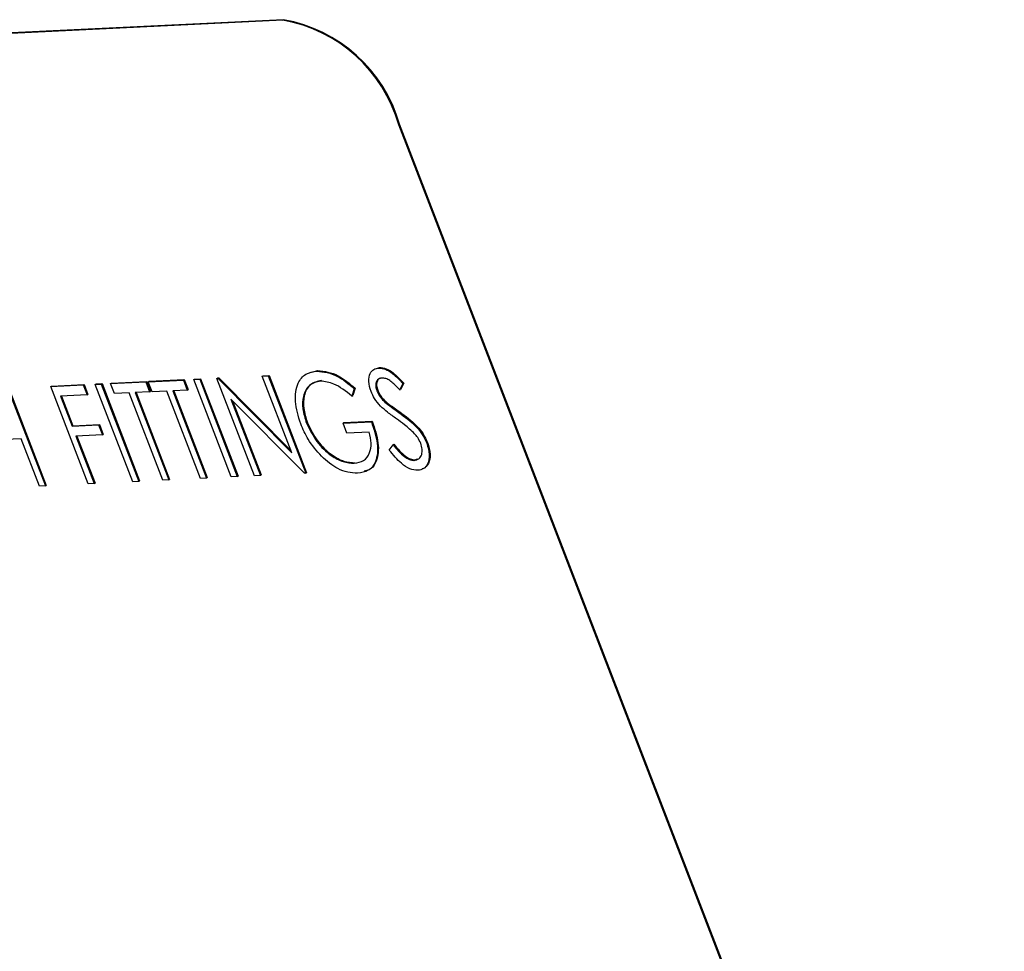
# Model space of a CAD drawing. Header units: inches. Extents: x 0.6 to 33.8, y 0 to 21.7.
# Tile 150 of 169: x 29.828 to 30.034, y 16.628 to 16.823. Entities that reach past the tile are written whole.
import ezdxf

# ---------------------------------------------------------------- set-up
doc = ezdxf.new("R2010")
doc.units = ezdxf.units.IN
doc.header["$MEASUREMENT"] = 0

msp = doc.modelspace()

# ---------------------------------------------------------------- linework, layer by layer
at = {"color": 7, "linetype": 'Continuous'}
for p, q in [((29.88265973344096, 16.82279583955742), (29.5438737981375, 16.80627142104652)), ((29.88283501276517, 16.82290185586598), (29.54404907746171, 16.80637743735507)), ((29.88265973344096, 16.82279583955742), (29.88283501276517, 16.82290185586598)), ((29.90710835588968, 16.80103175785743), (29.90693307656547, 16.80092574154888)), ((30.0335572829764, 16.47281830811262), (29.90693307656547, 16.80092574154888)), ((30.03373256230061, 16.47292432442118), (29.90710835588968, 16.80103175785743)), ((29.8783567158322, 16.74827288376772), (29.87853199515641, 16.74837890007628)), ((29.8783567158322, 16.74827288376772), (29.8796119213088, 16.74833410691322)), ((29.87853199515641, 16.74837890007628), (29.87978720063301, 16.74844012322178)), ((29.8796119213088, 16.74833410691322), (29.87978720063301, 16.74844012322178)), ((29.8796119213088, 16.74833410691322), (29.88747135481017, 16.72796881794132)), ((29.87978720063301, 16.74844012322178), (29.88764663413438, 16.72807483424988)), ((29.88873625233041, 16.74910235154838), (29.88997754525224, 16.74946917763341)), ((29.88980226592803, 16.74936316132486), (29.88997754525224, 16.74946917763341)), ((29.90227751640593, 16.74990669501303), (29.90293586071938, 16.75010122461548)), ((29.90276058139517, 16.74999520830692), (29.90293586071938, 16.75010122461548)), ((29.83406589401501, 16.74611258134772), (29.84087986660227, 16.74644493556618)), ((29.83424117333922, 16.74621859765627), (29.84105514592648, 16.74655095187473)), ((29.84087986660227, 16.74644493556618), (29.84105514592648, 16.74655095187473)), ((29.84087986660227, 16.74644493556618), (29.841685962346, 16.74435618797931)), ((29.84105514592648, 16.74655095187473), (29.84186124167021, 16.74446220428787)), ((29.84339027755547, 16.74656738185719), (29.84356555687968, 16.74667339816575)), ((29.84339027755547, 16.74656738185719), (29.84464548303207, 16.74662860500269)), ((29.85124971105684, 16.72620209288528), (29.84339027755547, 16.74656738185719)), ((29.84356555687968, 16.74667339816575), (29.84482076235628, 16.74673462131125)), ((29.84464548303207, 16.74662860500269), (29.84482076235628, 16.74673462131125)), ((29.84464548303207, 16.74662860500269), (29.85250491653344, 16.72626331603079)), ((29.84482076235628, 16.74673462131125), (29.85268019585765, 16.72636933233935)), ((29.84661794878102, 16.74672481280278), (29.85396986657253, 16.74708340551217)), ((29.84661794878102, 16.74672481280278), (29.84679322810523, 16.74683082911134)), ((29.84742404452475, 16.74463606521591), (29.84661794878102, 16.74672481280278)), ((29.84679322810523, 16.74683082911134), (29.85414514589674, 16.74718942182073)), ((29.85396986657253, 16.74708340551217), (29.85414514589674, 16.74718942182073)), ((29.85396986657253, 16.74708340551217), (29.85477596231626, 16.74499465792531)), ((29.85414514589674, 16.74718942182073), (29.85495124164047, 16.74510067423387)), ((29.85450781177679, 16.7471096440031), (29.86185972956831, 16.7474682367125)), ((29.85450781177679, 16.7471096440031), (29.854683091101, 16.74721566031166)), ((29.85531390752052, 16.74502089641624), (29.85450781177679, 16.7471096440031)), ((29.854683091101, 16.74721566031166), (29.86203500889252, 16.74757425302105)), ((29.86185972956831, 16.7474682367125), (29.86203500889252, 16.74757425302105)), ((29.86185972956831, 16.7474682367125), (29.86266582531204, 16.74537948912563)), ((29.86203500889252, 16.74757425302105), (29.86284110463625, 16.74548550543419)), ((29.86401151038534, 16.74757319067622), (29.86418678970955, 16.74767920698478)), ((29.86401151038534, 16.74757319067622), (29.86526671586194, 16.74763441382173)), ((29.87187094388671, 16.72720790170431), (29.86401151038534, 16.74757319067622)), ((29.86418678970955, 16.74767920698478), (29.86544199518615, 16.74774043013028)), ((29.86526671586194, 16.74763441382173), (29.86544199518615, 16.74774043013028)), ((29.86526671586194, 16.74763441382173), (29.87312614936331, 16.72726912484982)), ((29.86544199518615, 16.74774043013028), (29.87330142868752, 16.72737514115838)), ((29.86885301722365, 16.7478093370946), (29.86902829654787, 16.74791535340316)), ((29.86885301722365, 16.7478093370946), (29.86911638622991, 16.74782218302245)), ((29.87671245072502, 16.7274440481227), (29.86885301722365, 16.7478093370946)), ((29.86902829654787, 16.74791535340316), (29.86929166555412, 16.74792819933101)), ((29.86911638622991, 16.74782218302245), (29.86929166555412, 16.74792819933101)), ((29.86911638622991, 16.74782218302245), (29.88454255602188, 16.73224419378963)), ((29.86929166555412, 16.74792819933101), (29.88436358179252, 16.7327079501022)), ((29.88454255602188, 16.73224419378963), (29.8783567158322, 16.74827288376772)), ((29.90781734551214, 16.7467297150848), (29.90716595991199, 16.7454219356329)), ((29.90799262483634, 16.74683573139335), (29.9073412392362, 16.74552795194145)), ((29.90781734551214, 16.7467297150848), (29.90799262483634, 16.74683573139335)), ((29.82510014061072, 16.74567527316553), (29.83295957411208, 16.72530998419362)), ((29.82527541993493, 16.74578128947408), (29.8331348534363, 16.72541600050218)), ((29.83406589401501, 16.74611258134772), (29.83424117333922, 16.74621859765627)), ((29.84192532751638, 16.72574729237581), (29.83406589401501, 16.74611258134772)), ((29.841685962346, 16.74435618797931), (29.83612719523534, 16.74408505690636)), ((29.841685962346, 16.74435618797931), (29.84186124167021, 16.74446220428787)), ((29.8504724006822, 16.74478474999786), (29.84742404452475, 16.74463606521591)), ((29.85752573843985, 16.72650820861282), (29.8504724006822, 16.74478474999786)), ((29.85477596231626, 16.74499465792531), (29.85172760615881, 16.74484597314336)), ((29.85172760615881, 16.74484597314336), (29.85878094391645, 16.72656943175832)), ((29.85193980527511, 16.74485632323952), (29.85895622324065, 16.72667544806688)), ((29.85477596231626, 16.74499465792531), (29.85495124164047, 16.74510067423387)), ((29.85836226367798, 16.74516958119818), (29.85531390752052, 16.74502089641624)), ((29.86541560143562, 16.72689303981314), (29.85836226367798, 16.74516958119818)), ((29.86266582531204, 16.74537948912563), (29.85961746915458, 16.74523080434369)), ((29.85961746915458, 16.74523080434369), (29.86667080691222, 16.72695426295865)), ((29.85982966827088, 16.74524115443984), (29.86684608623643, 16.7270602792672)), ((29.86266582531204, 16.74537948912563), (29.86284110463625, 16.74548550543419)), ((29.89762961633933, 16.74567169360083), (29.89712680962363, 16.74413424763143)), ((29.89712680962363, 16.74413424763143), (29.89730208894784, 16.74424026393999)), ((29.89780489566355, 16.74577770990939), (29.89730208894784, 16.74424026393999)), ((29.89762961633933, 16.74567169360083), (29.89780489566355, 16.74577770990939)), ((29.90237069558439, 16.74522129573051), (29.90254597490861, 16.74532731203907)), ((29.90716595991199, 16.7454219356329), (29.9073412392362, 16.74552795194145)), ((29.83612719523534, 16.74408505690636), (29.83854548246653, 16.73781881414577)), ((29.83633939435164, 16.74409540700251), (29.83872076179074, 16.73792483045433)), ((29.88718557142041, 16.72795487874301), (29.87179598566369, 16.74349724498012)), ((29.87179598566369, 16.74349724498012), (29.87796765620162, 16.7275052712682)), ((29.87215025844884, 16.74313945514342), (29.87814293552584, 16.72761128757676)), ((29.90430797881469, 16.74263492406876), (29.90448325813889, 16.74274094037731)), ((29.90697046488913, 16.74069906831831), (29.90714574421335, 16.74080508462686)), ((29.83854548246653, 16.73781881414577), (29.84410424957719, 16.73808994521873)), ((29.83872076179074, 16.73792483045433), (29.8442795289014, 16.73819596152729)), ((29.84410424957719, 16.73808994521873), (29.8442795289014, 16.73819596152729)), ((29.84410424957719, 16.73808994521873), (29.84491034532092, 16.73600119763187)), ((29.8442795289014, 16.73819596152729), (29.84508562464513, 16.73610721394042)), ((29.88763124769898, 16.73844237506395), (29.88780652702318, 16.73854839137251)), ((29.89529787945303, 16.73845886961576), (29.90121527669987, 16.738747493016)), ((29.89529787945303, 16.73845886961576), (29.89547315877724, 16.73856488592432)), ((29.89610397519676, 16.73637012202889), (29.89529787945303, 16.73845886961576)), ((29.89547315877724, 16.73856488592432), (29.90139055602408, 16.73885350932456)), ((29.90121527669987, 16.738747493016), (29.90139055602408, 16.73885350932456)), ((29.83854548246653, 16.73781881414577), (29.83872076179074, 16.73792483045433)), ((29.84491034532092, 16.73600119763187), (29.83935157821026, 16.73573006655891)), ((29.84491034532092, 16.73600119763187), (29.84508562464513, 16.73610721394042)), ((29.90076616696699, 16.73659752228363), (29.89610397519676, 16.73637012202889)), ((29.82787541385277, 16.73517031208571), (29.82070281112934, 16.73482046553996)), ((29.83170436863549, 16.72524876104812), (29.82787541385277, 16.73517031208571)), ((29.83935157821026, 16.73573006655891), (29.84318053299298, 16.72580851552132)), ((29.83956377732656, 16.73574041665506), (29.84335581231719, 16.72591453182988)), ((29.90496259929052, 16.73282455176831), (29.9057466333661, 16.73391435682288)), ((29.9057466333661, 16.73391435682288), (29.90592191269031, 16.73402037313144)), ((29.91280174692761, 16.73428756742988), (29.91297702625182, 16.73439358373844)), ((29.89762008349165, 16.73005987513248), (29.89779536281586, 16.73016589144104)), ((29.91012730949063, 16.73066992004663), (29.91030258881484, 16.73077593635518)), ((29.91030258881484, 16.73077593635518), (29.91089187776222, 16.73097677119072)), ((29.88747135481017, 16.72796881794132), (29.88718557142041, 16.72795487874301)), ((29.88747135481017, 16.72796881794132), (29.88764663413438, 16.72807483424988)), ((29.84318053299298, 16.72580851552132), (29.84192532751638, 16.72574729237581)), ((29.84318053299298, 16.72580851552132), (29.84335581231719, 16.72591453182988)), ((29.85250491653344, 16.72626331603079), (29.85124971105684, 16.72620209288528)), ((29.85250491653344, 16.72626331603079), (29.85268019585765, 16.72636933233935)), ((29.85878094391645, 16.72656943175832), (29.85752573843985, 16.72650820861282)), ((29.85878094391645, 16.72656943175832), (29.85895622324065, 16.72667544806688)), ((29.86667080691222, 16.72695426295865), (29.86541560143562, 16.72689303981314)), ((29.86667080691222, 16.72695426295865), (29.86684608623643, 16.7270602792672)), ((29.87312614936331, 16.72726912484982), (29.87187094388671, 16.72720790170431)), ((29.87312614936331, 16.72726912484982), (29.87330142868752, 16.72737514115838)), ((29.87796765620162, 16.7275052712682), (29.87671245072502, 16.7274440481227)), ((29.87796765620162, 16.7275052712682), (29.87814293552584, 16.72761128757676)), ((29.83295957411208, 16.72530998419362), (29.83170436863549, 16.72524876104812)), ((29.83295957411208, 16.72530998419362), (29.8331348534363, 16.72541600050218))]:
    msp.add_line(p, q, dxfattribs=at)
for centre, radius, start, end in [((29.87726646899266, 16.79240453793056), 0.03086613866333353, 16.02576753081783, 79.9370085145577), ((29.87744174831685, 16.79251055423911), 0.03086613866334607, 16.0257675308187, 79.9370085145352)]:
    msp.add_arc(centre, radius, start, end, dxfattribs=at)
for points, knots in [([(29.88640753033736, 16.73829956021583), (29.88592939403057, 16.73990248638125), (29.88497330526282, 16.7431077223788), (29.88560402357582, 16.74678611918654), (29.88733067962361, 16.74893364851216), (29.888978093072, 16.7492199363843), (29.88980226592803, 16.74936316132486)], [0, 0, 0, 0, 0.279589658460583, 0.5590718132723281, 0.7794111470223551, 1, 1, 1, 1]), ([(29.88980226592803, 16.74936316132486), (29.89122656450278, 16.74918678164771), (29.8937764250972, 16.74887101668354), (29.89644961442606, 16.74665145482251), (29.89762961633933, 16.74567169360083)], [0, 0, 0, 0, 0.5585789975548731, 1, 1, 1, 1]), ([(29.88997754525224, 16.74946917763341), (29.89140184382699, 16.74929279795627), (29.89395170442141, 16.74897703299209), (29.89662489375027, 16.74675747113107), (29.89780489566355, 16.74577770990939)], [0, 0, 0, 0, 0.558578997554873, 1, 1, 1, 1]), ([(29.90114855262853, 16.74507440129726), (29.90093008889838, 16.74580043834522), (29.90049340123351, 16.74725171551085), (29.90084291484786, 16.74886825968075), (29.90164953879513, 16.7497930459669), (29.90239020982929, 16.74992781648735), (29.90276058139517, 16.74999520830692)], [0, 0, 0, 0, 0.2795526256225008, 0.5587984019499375, 0.7793777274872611, 0.9999999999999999, 0.9999999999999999, 0.9999999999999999, 0.9999999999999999]), ([(29.90276058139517, 16.74999520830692), (29.90321484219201, 16.74995499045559), (29.90412336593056, 16.74987455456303), (29.90593390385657, 16.74874184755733), (29.90710258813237, 16.7474933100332), (29.90781734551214, 16.7467297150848)], [0, 0, 0, 0, 0.2797499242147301, 0.5595011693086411, 1, 1, 1, 1]), ([(29.90293586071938, 16.75010122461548), (29.90339012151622, 16.75006100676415), (29.90429864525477, 16.74998057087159), (29.90610918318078, 16.74884786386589), (29.90727786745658, 16.74759932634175), (29.90799262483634, 16.74683573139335)], [0, 0, 0, 0, 0.2797499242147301, 0.5595011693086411, 0.9999999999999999, 0.9999999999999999, 0.9999999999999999, 0.9999999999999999]), ([(29.89056633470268, 16.74727236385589), (29.88974216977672, 16.74707234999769), (29.88809425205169, 16.74667242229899), (29.88686721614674, 16.74439744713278), (29.88669362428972, 16.74149431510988), (29.88731877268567, 16.73945947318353), (29.88763124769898, 16.73844237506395)], [0, 0, 0, 0, 0.2798474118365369, 0.5595548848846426, 0.7798473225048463, 0.9999999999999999, 0.9999999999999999, 0.9999999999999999, 0.9999999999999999]), ([(29.89074161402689, 16.74737838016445), (29.88991744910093, 16.74717836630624), (29.8882695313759, 16.74677843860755), (29.88704249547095, 16.74450346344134), (29.88686890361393, 16.74160033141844), (29.88749405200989, 16.73956548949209), (29.88780652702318, 16.73854839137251)], [0, 0, 0, 0, 0.2798474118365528, 0.5595548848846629, 0.7798473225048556, 0.9999999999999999, 0.9999999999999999, 0.9999999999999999, 0.9999999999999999]), ([(29.89712680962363, 16.74413424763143), (29.89586235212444, 16.74512775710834), (29.8936037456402, 16.74690238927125), (29.89149466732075, 16.74715928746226), (29.89056633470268, 16.74727236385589)], [0, 0, 0, 0, 0.5598396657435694, 1, 1, 1, 1]), ([(29.90342658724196, 16.74789962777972), (29.90315489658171, 16.7478539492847), (29.90261211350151, 16.74776269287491), (29.9021741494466, 16.74709457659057), (29.90206273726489, 16.74620028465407), (29.90226802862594, 16.74554767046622), (29.90237069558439, 16.74522129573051)], [0, 0, 0, 0, 0.2802742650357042, 0.5599313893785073, 0.7799200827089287, 1, 1, 1, 1]), ([(29.90313067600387, 16.74785993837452), (29.90303101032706, 16.74783738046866), (29.90266844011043, 16.74775531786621), (29.90235530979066, 16.74719058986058), (29.90223669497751, 16.74630854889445), (29.90244286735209, 16.74565443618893), (29.90254597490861, 16.74532731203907)], [0, 0, 0, 0, 0.1283893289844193, 0.4670629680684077, 0.7334762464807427, 0.9999999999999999, 0.9999999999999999, 0.9999999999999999, 0.9999999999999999]), ([(29.90716595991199, 16.7454219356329), (29.90675511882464, 16.74584827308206), (29.90607866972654, 16.74655023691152), (29.90508618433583, 16.74738897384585), (29.90420932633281, 16.74785178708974), (29.90368754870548, 16.74788367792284), (29.90342658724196, 16.74789962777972)], [0, 0, 0, 0, 0.3404085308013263, 0.5604820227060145, 0.7801798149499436, 1, 1, 1, 1]), ([(29.90312680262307, 16.74201204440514), (29.90267645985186, 16.74252828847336), (29.90187204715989, 16.74345041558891), (29.90136967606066, 16.74457805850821), (29.90114855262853, 16.74507440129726)], [0, 0, 0, 0, 0.5598404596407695, 1, 1, 1, 1]), ([(29.90237069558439, 16.74522129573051), (29.90249677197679, 16.74493788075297), (29.90274887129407, 16.7443711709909), (29.90341336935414, 16.74344903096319), (29.9039685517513, 16.74294380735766), (29.90430797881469, 16.74263492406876)], [0, 0, 0, 0, 0.2799464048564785, 0.5597740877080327, 1, 1, 1, 1]), ([(29.90254597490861, 16.74532731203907), (29.90267205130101, 16.74504389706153), (29.90292415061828, 16.74447718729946), (29.90358864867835, 16.74355504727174), (29.90414383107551, 16.74304982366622), (29.90448325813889, 16.74274094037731)], [0, 0, 0, 0, 0.2799464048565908, 0.5597740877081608, 0.9999999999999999, 0.9999999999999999, 0.9999999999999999, 0.9999999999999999]), ([(29.90430797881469, 16.74263492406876), (29.90480349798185, 16.74226179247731), (29.90568850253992, 16.74159537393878), (29.90657869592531, 16.7409729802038), (29.90697046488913, 16.74069906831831)], [0, 0, 0, 0, 0.5599057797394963, 1, 1, 1, 1]), ([(29.90448325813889, 16.74274094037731), (29.90497877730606, 16.74236780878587), (29.90586378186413, 16.74170139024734), (29.90675397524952, 16.74107899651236), (29.90714574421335, 16.74080508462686)], [0, 0, 0, 0, 0.559905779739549, 1, 1, 1, 1]), ([(29.90648769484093, 16.73935379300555), (29.90585061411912, 16.7398007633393), (29.90471380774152, 16.74059833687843), (29.90361140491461, 16.74158035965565), (29.90312680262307, 16.74201204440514)], [0, 0, 0, 0, 0.5604126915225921, 1, 1, 1, 1]), ([(29.90697046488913, 16.74069906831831), (29.90821198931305, 16.73979638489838), (29.90994152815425, 16.73853887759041), (29.91192734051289, 16.73613841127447), (29.91251047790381, 16.73490409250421), (29.91280174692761, 16.73428756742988)], [0, 0, 0, 0, 0.5601153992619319, 0.780283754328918, 1, 1, 1, 1]), ([(29.90714574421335, 16.74080508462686), (29.90838726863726, 16.73990240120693), (29.91011680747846, 16.73864489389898), (29.9121026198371, 16.73624442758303), (29.91268575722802, 16.73501010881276), (29.91297702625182, 16.73439358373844)], [0, 0, 0, 0, 0.5601153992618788, 0.7802837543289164, 1, 1, 1, 1]), ([(29.89077038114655, 16.73152133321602), (29.88976893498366, 16.73265882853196), (29.88797845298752, 16.73469255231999), (29.88688805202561, 16.73719623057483), (29.88640753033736, 16.73829956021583)], [0, 0, 0, 0, 0.5593165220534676, 1, 1, 1, 1]), ([(29.88763124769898, 16.73844237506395), (29.8882938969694, 16.73710304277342), (29.8896202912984, 16.73442216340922), (29.89257466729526, 16.73166679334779), (29.89533557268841, 16.73020543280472), (29.896858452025, 16.73010840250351), (29.89762008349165, 16.73005987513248)], [0, 0, 0, 0, 0.2790613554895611, 0.5585841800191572, 0.7792364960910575, 1, 1, 1, 1]), ([(29.88780652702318, 16.73854839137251), (29.88846917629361, 16.73720905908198), (29.8897955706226, 16.73452817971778), (29.89274994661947, 16.73177280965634), (29.89551085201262, 16.73031144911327), (29.89703373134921, 16.73021441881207), (29.89779536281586, 16.73016589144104)], [0, 0, 0, 0, 0.2790613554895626, 0.55858418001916, 0.7792364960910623, 1, 1, 1, 1]), ([(29.90121527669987, 16.738747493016), (29.90172262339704, 16.73720547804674), (29.90273490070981, 16.73412879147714), (29.90236636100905, 16.73041134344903), (29.90070522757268, 16.7283339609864), (29.89911376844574, 16.72808863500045), (29.89831690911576, 16.72796579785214)], [0, 0, 0, 0, 0.2803512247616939, 0.5593673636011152, 0.7793708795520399, 1, 1, 1, 1]), ([(29.90139055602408, 16.73885350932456), (29.90189980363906, 16.73730809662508), (29.90291587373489, 16.73422463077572), (29.9025209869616, 16.7305542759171), (29.90120712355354, 16.72870883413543), (29.90008014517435, 16.7284859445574), (29.89973030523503, 16.72841675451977)], [0, 0, 0, 0, 0.3191581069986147, 0.6367963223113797, 0.8872532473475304, 1, 1, 1, 1]), ([(29.91026253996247, 16.73622943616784), (29.90957246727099, 16.73687977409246), (29.90833908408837, 16.73804213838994), (29.90705384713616, 16.73895269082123), (29.90648769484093, 16.73935379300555)], [0, 0, 0, 0, 0.5594957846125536, 1, 1, 1, 1]), ([(29.89762008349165, 16.73005987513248), (29.89831070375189, 16.73017557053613), (29.89969047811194, 16.73040671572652), (29.90087817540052, 16.732007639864), (29.90129800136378, 16.73416062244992), (29.90094345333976, 16.73578518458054), (29.90076616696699, 16.73659752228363)], [0, 0, 0, 0, 0.2802536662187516, 0.5599123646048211, 0.7799408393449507, 1, 1, 1, 1]), ([(29.91153552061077, 16.73425490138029), (29.91134452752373, 16.73465896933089), (29.9110028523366, 16.7353818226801), (29.91048910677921, 16.73597003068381), (29.91026253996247, 16.73622943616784)], [0, 0, 0, 0, 0.5589902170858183, 1, 1, 1, 1]), ([(29.9057466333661, 16.73391435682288), (29.90652124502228, 16.73300452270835), (29.90760117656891, 16.73173606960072), (29.90918458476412, 16.73076145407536), (29.90981318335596, 16.73070042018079), (29.91012730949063, 16.73066992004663)], [0, 0, 0, 0, 0.5593206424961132, 0.7797817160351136, 1, 1, 1, 1]), ([(29.90592191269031, 16.73402037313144), (29.90669652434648, 16.73311053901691), (29.90777645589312, 16.73184208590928), (29.90935986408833, 16.73086747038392), (29.90998846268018, 16.73080643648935), (29.91030258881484, 16.73077593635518)], [0, 0, 0, 0, 0.5593206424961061, 0.7797817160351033, 1, 1, 1, 1]), ([(29.91012730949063, 16.73066992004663), (29.91048211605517, 16.73074315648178), (29.91119121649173, 16.73088952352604), (29.91179214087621, 16.7317574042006), (29.91192274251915, 16.73295922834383), (29.91166456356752, 16.73382311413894), (29.91153552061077, 16.73425490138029)], [0, 0, 0, 0, 0.2802763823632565, 0.5601477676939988, 0.7801531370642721, 1, 1, 1, 1]), ([(29.91280174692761, 16.73428756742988), (29.9130450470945, 16.73345076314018), (29.91353227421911, 16.73177499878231), (29.9130989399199, 16.72994601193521), (29.91222295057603, 16.72880596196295), (29.91136337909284, 16.72865612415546), (29.91093340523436, 16.72858117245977)], [0, 0, 0, 0, 0.2791829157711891, 0.559085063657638, 0.779446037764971, 1, 1, 1, 1]), ([(29.91297702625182, 16.73439358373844), (29.91322158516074, 16.73355465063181), (29.91371133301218, 16.7318746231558), (29.91326040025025, 16.73007539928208), (29.91259374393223, 16.72907796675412), (29.91201650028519, 16.72894729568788), (29.91185719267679, 16.72891123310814)], [0, 0, 0, 0, 0.3233369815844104, 0.6475069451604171, 0.9027190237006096, 1, 1, 1, 1]), ([(29.91093340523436, 16.72858117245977), (29.9103867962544, 16.72863139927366), (29.90929376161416, 16.72873183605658), (29.90710724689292, 16.73018909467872), (29.90577638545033, 16.73182452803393), (29.90496259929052, 16.73282455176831)], [0, 0, 0, 0, 0.2798798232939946, 0.5596657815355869, 1, 1, 1, 1]), ([(29.89831690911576, 16.72796579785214), (29.89694363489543, 16.72807547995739), (29.89448968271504, 16.728271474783), (29.89190752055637, 16.73052772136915), (29.89077038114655, 16.73152133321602)], [0, 0, 0, 0, 0.5596173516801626, 1, 1, 1, 1])]:
    msp.add_open_spline(points, degree=3, knots=knots, dxfattribs=at)

doc.saveas('drawing.dxf')
